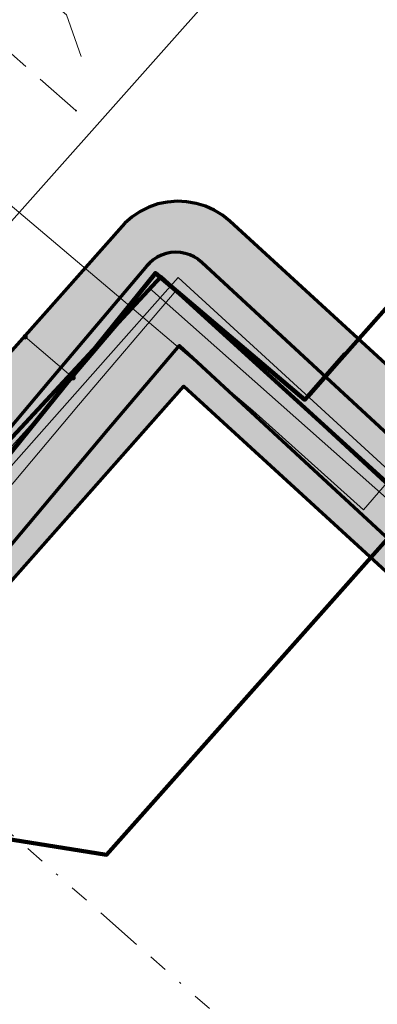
# Model space of a CAD drawing. Extents: x 73120 to 113741, y 434688 to 489241.
# Tile 31 of 256: x 99699 to 99718, y 474755 to 474806. Entities that reach past the tile are written whole.
import ezdxf
from ezdxf.lldxf.tags import DXFTag

# ---------------------------------------------------------------- set-up
doc = ezdxf.new("R2010")
doc.units = 0
doc.header["$LTSCALE"] = 0.5
doc.linetypes.add('RI-OVERIG', pattern=[17, 5, -2, 2, -2, 0, -2, 2, -2])
for name, color, linetype, lineweight in [('B-WE-KL-DATA-G', 90, 'KL-DATA-N', 18), ('B-WE-KL-DATA_KABELBED-G', 90, 'Continuous', 100), ('B-WE-KL-DATA_MANTELBUIS-G', 90, 'Continuous', 100), ('B-WE-KL-ET_LS-G', 190, 'KL-LS-N', 18), ('B-WE-KL-ET_LS_HULPSTUK-S', 190, 'Continuous', 25), ('B-WE-KL-GAS_HD-G', 30, 'KL-GAS-HD-N', 18), ('B-WE-KL-GAS_LD-G', 50, 'KL-GAS-LD-N', 18), ('B-WE-KL-WATER-G', 170, 'KL-WATER-N', 18), ('B-WE-KL-WATER_HULPSTUK-S', 170, 'Continuous', 25), ('B-WE-RI-DRUK-G', 210, 'RI-PERS', 18), ('B-WE-RI-VRIJVERVAL-G', 210, 'RI-OVERIG', 18), ('B-WE-RI-VRIJVERVAL_HULPSTUK-S', 210, 'Continuous', 25)]:
    doc.layers.add(name, color=color, linetype=linetype, lineweight=lineweight)
doc.layers.add('B-WE-OG-INFO_EIS VOORZORGSMAATREGEL-GV', color=7, linetype='Continuous', lineweight=70, true_color=0xfa194b)
doc.layers.add('B-WE-OG-INFO_EIS VOORZORGSMAATREGEL-V', color=7, linetype='Continuous', lineweight=18, true_color=0xfa194b, transparency=0.8)
doc.styles.add('NLCS-ISO', font='NLCS-ISO.ttf')
tags = doc.linetypes.add('KL-DATA-N', pattern='A,4,-1,[101,NLCS.SHX,S=0.5,R=0,X=0,Y=0],-1,4,-1,["D",Standard,S=1,R=0,X=-0.25,Y=-0.5],-1.5', length=12.5).pattern_tags.tags
tags[18] = DXFTag(74, 10)
tags = doc.linetypes.add('KL-GAS-HD-N', pattern='A,4,-1,[69,NLCS.SHX,S=0.5,R=0,X=0,Y=0],-1,4,-1,["H",Standard,S=1,R=0,X=0,Y=-0.5],-2', length=13).pattern_tags.tags
tags[18] = DXFTag(74, 10)
tags = doc.linetypes.add('KL-GAS-LD-N', pattern='A,4,-1,[69,NLCS.SHX,S=0.5,R=0,X=0,Y=0],-1,4,-1,["L",Standard,S=1,R=0,X=0.25,Y=-0.5],-2', length=13).pattern_tags.tags
tags[18] = DXFTag(74, 10)
tags = doc.linetypes.add('KL-LS-N', pattern='A,4,-1,[103,NLCS.SHX,S=0.75,R=0,X=0,Y=0],-1,4,-1,["L",Standard,S=1,R=0,X=0,Y=-0.5],-2', length=13).pattern_tags.tags
tags[18] = DXFTag(74, 10)
doc.linetypes.add('KL-WATER-N', pattern='A,7,-0.5,[168,NLCS.SHX,S=0.75,R=0,X=0.75,Y=0],-2', length=9.5)
tags = doc.linetypes.add('RI-PERS', pattern='A,7,-2,["P",Standard,S=1.8,R=0,X=-0.5,Y=-0.9],-2,7,-2,[102,NLCS.SHX,S=1,R=180,X=0,Y=0],-2', length=22).pattern_tags.tags
tags[6] = DXFTag(74, 10)

# ---------------------------------------------------------------- blocks, each defined once
blk = doc.blocks.new('SKL-WTB_HULP_OVERIG-SO')
at = {"color": 0, "linetype": 'ByBlock', "lineweight": 18}
for points in [[(-0.14, 0.14), (0.14, -0.14)], [(0.14, 0.14), (-0.14, -0.14)]]:
    blk.add_lwpolyline(points, dxfattribs=at)
at = {"color": 0, "linetype": 'ByBlock', "lineweight": 18, "style": 'NLCS-ISO', "flags": 1}
for tag, p in [('TYPE', (1.5, 0)), ('OMSCHRIJVING', (1.5, -3)), ('LABEL', (1.5, -1.5))]:
    blk.add_attdef(tag, p, '', height=1, dxfattribs=at)
blk = doc.blocks.new('SKL-WTB_HULP_MOF-SO')
at = {"linetype": 'ByBlock', "lineweight": 18}
h = blk.add_hatch(color=0, dxfattribs=at)
h.dxf.hatch_style = 1
h.paths.add_polyline_path([(-0.5625, 0, 1), (0.5625, 0, 1)])
at = {"color": 0, "linetype": 'ByBlock', "lineweight": 18}
blk.add_circle((0, 0), 0.5625, dxfattribs=at)
at = {"color": 0, "linetype": 'ByBlock', "lineweight": 18, "style": 'NLCS-ISO', "flags": 1}
for tag, p in [('TYPE', (1.5, 0)), ('OMSCHRIJVING', (1.5, -3)), ('LABEL', (1.5, -1.5))]:
    blk.add_attdef(tag, p, '', height=1, dxfattribs=at)
blk = doc.blocks.new('SRI-HULP_OVERIG-SO')
at = {"color": 0, "linetype": 'ByBlock', "lineweight": 18}
for points in [[(-0.14, 0.14), (0.14, -0.14)], [(0.14, 0.14), (-0.14, -0.14)]]:
    blk.add_lwpolyline(points, dxfattribs=at)
at = {"color": 0, "linetype": 'ByBlock', "lineweight": 18, "style": 'NLCS-ISO', "flags": 1}
for tag, p in [('TYPE', (1.5, 0)), ('OMSCHRIJVING', (1.5, -3)), ('LABEL', (1.5, -1.5))]:
    blk.add_attdef(tag, p, '', height=1, dxfattribs=at)

msp = doc.modelspace()

# ---------------------------------------------------------------- hatches: boundary and pattern name
at = {"layer": 'B-WE-OG-INFO_EIS VOORZORGSMAATREGEL-V'}
for points in [[(99775.979, 474726.656), (99775.98, 474726.656), (99776.474, 474726.757), (99776.476, 474726.758), (99776.953, 474726.92), (99776.954, 474726.921), (99777.408, 474727.142), (99777.409, 474727.143), (99777.83, 474727.42), (99777.831, 474727.42), (99778.215, 474727.748), (99778.216, 474727.749), (99794.463, 474745.796), (99802.711, 474738.424), (99802.712, 474738.423), (99806.354, 474735.595), (99790.36, 474753.196), (99775.169, 474736.311), (99743.717, 474765.453), (99743.716, 474765.453), (99735.56, 474772.388), (99710.001, 474795.824), (99709.608, 474796.141), (99709.607, 474796.142), (99709.178, 474796.407), (99709.177, 474796.407), (99708.717, 474796.616), (99708.716, 474796.616), (99708.234, 474796.765), (99708.233, 474796.765), (99707.736, 474796.852), (99707.735, 474796.852), (99707.231, 474796.875), (99707.23, 474796.875), (99706.727, 474796.835), (99706.725, 474796.835), (99706.232, 474796.731), (99706.231, 474796.731), (99705.754, 474796.566), (99705.753, 474796.565), (99705.301, 474796.341), (99705.3, 474796.341), (99704.879, 474796.062), (99704.878, 474796.061), (99704.497, 474795.731), (99704.496, 474795.73), (99690.028, 474779.416), (99686.381, 474775.202), (99686.38, 474775.201), (99686.075, 474774.8), (99686.074, 474774.799), (99685.822, 474774.362), (99685.821, 474774.361), (99685.626, 474773.895), (99685.626, 474773.894), (99685.491, 474773.408), (99685.491, 474773.407), (99685.418, 474772.908), (99685.418, 474772.906), (99685.409, 474772.402), (99685.409, 474772.401), (99685.464, 474771.899), (99685.464, 474771.898), (99685.582, 474771.408), (99685.582, 474771.406), (99685.761, 474770.935), (99685.762, 474770.934), (99685.998, 474770.488), (99685.999, 474770.487), (99686.29, 474770.075), (99686.291, 474770.074), (99686.631, 474769.702), (99686.632, 474769.701), (99687.017, 474769.375), (99687.018, 474769.374), (99687.441, 474769.099), (99687.442, 474769.099), (99687.897, 474768.879), (99687.898, 474768.879), (99688.376, 474768.719), (99688.377, 474768.718), (99688.872, 474768.62), (99688.873, 474768.619), (99689.377, 474768.584), (99689.378, 474768.584), (99689.881, 474768.612), (99689.883, 474768.613), (99690.379, 474768.704), (99690.38, 474768.705), (99690.861, 474768.858), (99690.862, 474768.859), (99691.319, 474769.072), (99691.32, 474769.072), (99691.747, 474769.341), (99691.748, 474769.342), (99692.137, 474769.662), (99692.138, 474769.663), (99692.429, 474769.966), (99692.43, 474769.966), (99696.032, 474774.128), (99707.594, 474787.178), (99730.21, 474766.44), (99738.344, 474759.525), (99772.71, 474727.684), (99772.71, 474727.683), (99773.101, 474727.365), (99773.102, 474727.364), (99773.53, 474727.097), (99773.531, 474727.096), (99773.989, 474726.886), (99773.991, 474726.885), (99774.472, 474726.734), (99774.473, 474726.734), (99774.97, 474726.644), (99774.971, 474726.644), (99775.475, 474726.618), (99775.476, 474726.618)], [(99690.941, 474770.926), (99691.085, 474770.934), (99691.087, 474770.935), (99691.334, 474770.981), (99691.335, 474770.982), (99691.538, 474771.045), (99691.539, 474771.046), (99691.768, 474771.149), (99691.77, 474771.149), (99692.016, 474771.303), (99692.017, 474771.304), (99692.182, 474771.438), (99692.183, 474771.439), (99692.33, 474771.587), (99692.331, 474771.588), (99694.005, 474773.466), (99694.005, 474773.467), (99703.6, 474784.886), (99707.352, 474789.312), (99719.557, 474778.012), (99719.558, 474778.011), (99719.753, 474777.852), (99719.754, 474777.852), (99719.967, 474777.719), (99719.968, 474777.718), (99720.197, 474777.613), (99720.198, 474777.612), (99720.438, 474777.537), (99720.44, 474777.537), (99720.687, 474777.492), (99720.688, 474777.492), (99720.94, 474777.479), (99720.941, 474777.479), (99721.192, 474777.498), (99721.193, 474777.498), (99721.44, 474777.549), (99721.441, 474777.549), (99721.679, 474777.63), (99721.68, 474777.631), (99721.906, 474777.741), (99721.907, 474777.742), (99722.117, 474777.88), (99722.118, 474777.881), (99722.31, 474778.045), (99722.31, 474778.045), (99722.479, 474778.232), (99722.48, 474778.233), (99722.624, 474778.439), (99722.625, 474778.44), (99722.742, 474778.663), (99722.742, 474778.664), (99722.83, 474778.9), (99722.831, 474778.901), (99722.888, 474779.146), (99722.888, 474779.147), (99722.914, 474779.397), (99722.914, 474779.399), (99722.909, 474779.65), (99722.909, 474779.652), (99722.871, 474779.9), (99722.871, 474779.902), (99722.802, 474780.144), (99722.802, 474780.145), (99722.703, 474780.376), (99722.703, 474780.378), (99722.576, 474780.595), (99722.575, 474780.596), (99722.422, 474780.795), (99722.421, 474780.796), (99722.275, 474780.946), (99722.275, 474780.947), (99708.537, 474793.667), (99708.536, 474793.667), (99708.341, 474793.826), (99708.34, 474793.827), (99708.127, 474793.96), (99708.126, 474793.96), (99707.897, 474794.065), (99707.896, 474794.066), (99707.656, 474794.141), (99707.654, 474794.141), (99707.407, 474794.186), (99707.406, 474794.186), (99707.154, 474794.199), (99707.153, 474794.199), (99706.902, 474794.18), (99706.901, 474794.18), (99706.654, 474794.129), (99706.653, 474794.129), (99706.415, 474794.048), (99706.414, 474794.047), (99706.188, 474793.937), (99706.187, 474793.936), (99705.977, 474793.798), (99705.976, 474793.797), (99705.784, 474793.634), (99705.784, 474793.633), (99705.653, 474793.493), (99705.652, 474793.492), (99700.538, 474787.46), (99700.538, 474787.46), (99690.962, 474776.062), (99690.048, 474775.038), (99689.411, 474775.121), (99689.41, 474775.121), (99689.159, 474775.137), (99689.158, 474775.137), (99688.907, 474775.122), (99688.906, 474775.122), (99688.658, 474775.075), (99688.657, 474775.074), (99688.418, 474774.997), (99688.417, 474774.996), (99688.189, 474774.889), (99688.188, 474774.888), (99687.976, 474774.753), (99687.975, 474774.752), (99687.781, 474774.592), (99687.78, 474774.591), (99687.609, 474774.407), (99687.608, 474774.406), (99687.461, 474774.202), (99687.46, 474774.201), (99687.34, 474773.979), (99687.34, 474773.978), (99687.248, 474773.744), (99687.248, 474773.743), (99687.187, 474773.499), (99687.187, 474773.497), (99687.157, 474773.247), (99687.157, 474773.246), (99687.159, 474772.995), (99687.159, 474772.993), (99687.193, 474772.744), (99687.193, 474772.743), (99687.258, 474772.5), (99687.259, 474772.499), (99687.354, 474772.266), (99687.354, 474772.265), (99687.478, 474772.045), (99687.479, 474772.044), (99687.63, 474771.843), (99687.63, 474771.842), (99687.805, 474771.661), (99687.806, 474771.66), (99688.002, 474771.502), (99688.003, 474771.502), (99688.217, 474771.37), (99688.219, 474771.369), (99688.448, 474771.266), (99688.449, 474771.266), (99688.69, 474771.192), (99688.691, 474771.191), (99690.581, 474770.936), (99690.582, 474770.936), (99690.833, 474770.919), (99690.834, 474770.919)]]:
    msp.add_hatch(color=256, dxfattribs=at).paths.add_polyline_path(points)

# ---------------------------------------------------------------- linework, layer by layer
at = {"layer": 'B-WE-KL-DATA-G', "flags": 128}
msp.add_lwpolyline([(99644.02, 474774.335), (99644.745, 474773.694), (99645.943, 474775.051), (99647.227, 474776.504), (99650.962, 474776.639), (99653.354, 474776.726), (99655.838, 474774.565), (99668.841, 474762.713), (99673.038, 474767.455), (99681.126, 474766.162), (99703.537, 474762.579), (99735.72, 474798.827), (99735.369, 474799.136)], dxfattribs=at)
at = {"layer": 'B-WE-KL-DATA_KABELBED-G', "flags": 128}
for points in [[(99745.887, 474823.753), (99743.322, 474820.817), (99725.507, 474799.52), (99713.936, 474786.46), (99706.101, 474793.102), (99694.212, 474778.379), (99691.689, 474775.405), (99681.126, 474766.162)], [(99681.126, 474766.162), (99703.537, 474762.579), (99735.72, 474798.827)], [(99730.427, 474771.013), (99706.381, 474792.903), (99681.702, 474766.291)]]:
    msp.add_lwpolyline(points, dxfattribs=at)
at = {"layer": 'B-WE-KL-DATA_MANTELBUIS-G', "flags": 128}
msp.add_lwpolyline([(99716.045, 474788.867), (99714.068, 474786.61)], dxfattribs=at)
at = {"layer": 'B-WE-KL-ET_LS-G', "flags": 128}
for points in [[(99691.33, 474815.243), (99701.428, 474806.661), (99702.204, 474804.466)], [(99655.15, 474744.47), (99655.15, 474744.46), (99664.79, 474755.82), (99667.94, 474759.31), (99668.08, 474765.78), (99670.14, 474770.78), (99673.84, 474771.69), (99689.03, 474773.34), (99690.97, 474775.63), (99701.19, 474786.92), (99701.781, 474787.616), (99705.78, 474792.32), (99736.93, 474764.7), (99740.25, 474761.66), (99740.76, 474761.2), (99777.65, 474727.49), (99777.65, 474727.48), (99778.179, 474727.003), (99778.37, 474726.83), (99778.37, 474726.82)], [(99701.781, 474787.616), (99699.267, 474789.753)]]:
    msp.add_lwpolyline(points, dxfattribs=at)
at = {"layer": 'B-WE-KL-GAS_HD-G', "flags": 128}
msp.add_lwpolyline([(99689.404, 474772.584), (99693.021, 474776.763), (99703.077, 474788.113), (99707.297, 474792.876), (99732.912, 474769.388), (99740.997, 474762.519), (99744.865, 474758.935), (99775.427, 474730.618), (99794.155, 474751.435), (99805.376, 474741.406), (99810.996, 474737.054), (99890.593, 474667.079)], dxfattribs=at)
at = {"layer": 'B-WE-KL-GAS_LD-G', "flags": 128}
msp.add_lwpolyline([(99689.154, 474773.137), (99690.838, 474772.919), (99692.474, 474774.753), (99702.069, 474786.173), (99707.178, 474792.199), (99720.916, 474779.479)], dxfattribs=at)
at = {"layer": 'B-WE-KL-WATER-G', "flags": 128}
for points in [[(99734.094, 474800.391), (99732.562, 474798.667), (99717.014, 474780.674), (99711.203, 474785.899), (99704.284, 474791.767)], [(99704.284, 474791.767), (99698.489, 474796.684), (99695.975, 474793.721)]]:
    msp.add_lwpolyline(points, dxfattribs=at)
at = {"layer": 'B-WE-OG-INFO_EIS VOORZORGSMAATREGEL-GV', "flags": 128}
for points in [[(99735.56, 474772.388), (99710.001, 474795.824), (99709.608, 474796.141), (99709.607, 474796.142), (99709.178, 474796.407), (99709.177, 474796.407), (99708.717, 474796.616), (99708.716, 474796.616), (99708.234, 474796.765), (99708.233, 474796.765), (99707.736, 474796.852), (99707.735, 474796.852), (99707.231, 474796.875), (99707.23, 474796.875), (99706.727, 474796.835), (99706.725, 474796.835), (99706.232, 474796.731), (99706.231, 474796.731), (99705.754, 474796.566), (99705.753, 474796.565), (99705.301, 474796.341), (99705.3, 474796.341), (99704.879, 474796.062), (99704.878, 474796.061), (99704.497, 474795.731), (99704.496, 474795.73), (99690.028, 474779.416)], [(99722.275, 474780.947), (99708.537, 474793.667), (99708.536, 474793.667), (99708.341, 474793.826), (99708.34, 474793.827), (99708.127, 474793.96), (99708.126, 474793.96), (99707.897, 474794.065), (99707.896, 474794.066), (99707.656, 474794.141), (99707.654, 474794.141), (99707.407, 474794.186), (99707.406, 474794.186), (99707.154, 474794.199), (99707.153, 474794.199), (99706.902, 474794.18), (99706.901, 474794.18), (99706.654, 474794.129), (99706.653, 474794.129), (99706.415, 474794.048), (99706.414, 474794.047), (99706.188, 474793.937), (99706.187, 474793.936), (99705.977, 474793.798), (99705.976, 474793.797), (99705.784, 474793.634), (99705.784, 474793.633), (99705.653, 474793.493), (99705.652, 474793.492), (99700.538, 474787.46), (99700.538, 474787.46), (99690.962, 474776.062)], [(99694.005, 474773.467), (99703.6, 474784.886), (99707.352, 474789.312), (99719.557, 474778.012)], [(99696.032, 474774.128), (99707.594, 474787.178), (99730.21, 474766.44)]]:
    msp.add_lwpolyline(points, dxfattribs=at)
at = {"layer": 'B-WE-RI-DRUK-G', "flags": 128}
msp.add_lwpolyline([(99733.189, 474834.835), (99693.63, 474790.3)], dxfattribs=at)
at = {"layer": 'B-WE-RI-VRIJVERVAL-G', "flags": 128}
for points in [[(99701.93, 474801.63), (99690.16, 474812.03)], [(99690.32, 474770.9), (99722, 474743)]]:
    msp.add_lwpolyline(points, dxfattribs=at)

# ---------------------------------------------------------------- block references
at = {"layer": 'B-WE-KL-ET_LS_HULPSTUK-S', "xscale": 0.2, "yscale": 0.2, "zscale": 0.2}
for p in [(99699.267, 474789.753), (99701.781, 474787.616)]:
    msp.add_blockref('SKL-WTB_HULP_MOF-SO', p, dxfattribs=at)
at = {"layer": 'B-WE-KL-WATER_HULPSTUK-S', "xscale": 0.2, "yscale": 0.2, "zscale": 0.2}
msp.add_blockref('SKL-WTB_HULP_OVERIG-SO', (99704.284, 474791.767), dxfattribs=at)
at = {"layer": 'B-WE-RI-VRIJVERVAL_HULPSTUK-S', "xscale": 0.2, "yscale": 0.2, "zscale": 0.2}
msp.add_blockref('SRI-HULP_OVERIG-SO', (99701.93, 474801.63), dxfattribs=at)

doc.saveas('drawing.dxf')
